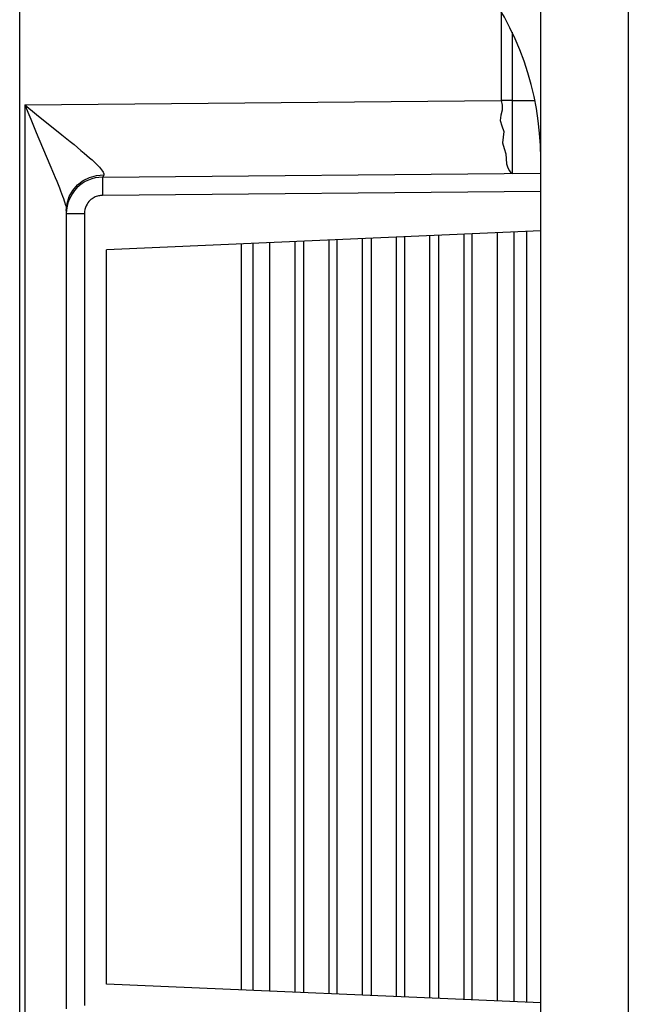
# Model space of a CAD drawing. Extents: x -841 to -216, y -127 to 601.
# Tile 4 of 201: x -831.87 to -823.53, y 193.69 to 207.19. Entities that reach past the tile are written whole.
import ezdxf

# ---------------------------------------------------------------- set-up
doc = ezdxf.new("R2010")
doc.units = 0
doc.header["$LTSCALE"] = 23.1
doc.layers.add('HEATSINK_AM_0', color=7, linetype='CONTINUOUS')

msp = doc.modelspace()

# ---------------------------------------------------------------- linework, layer by layer
at = {"layer": 'HEATSINK_AM_0', "color": 7}
for p, q in [((-823.531, 331.899), (-823.531, 142.357)), ((-824.731, 142.357), (-824.731, 330.699)), ((-831.87, 187.676), (-831.87, 210.623)), ((-825.272, 207.293), (-825.272, 206.078)), ((-825.124, 207.017), (-825.124, 206.078)), ((-831.8, 206.021), (-825.272, 206.078)), ((-825.124, 206.078), (-825.272, 206.078)), ((-825.124, 206.078), (-824.819, 206.081)), ((-831.8, 206.021), (-831.8, 192.177)), ((-831.8, 206.021), (-831.638, 205.89)), ((-831.638, 205.89), (-831.292, 205.611)), ((-831.643, 205.643), (-831.456, 205.199)), ((-830.735, 205.029), (-824.731, 205.082)), ((-824.731, 204.832), (-830.735, 204.779)), ((-831.231, 204.574), (-831.221, 204.67)), ((-831.231, 204.574), (-831.231, 193.625)), ((-831.231, 204.529), (-830.983, 204.529)), ((-830.983, 204.529), (-830.983, 193.669)), ((-824.731, 204.294), (-830.681, 204.034)), ((-825.093, 193.72), (-825.093, 204.278)), ((-824.92, 193.713), (-824.92, 204.286)), ((-828.095, 193.851), (-828.095, 204.147)), ((-827.98, 204.152), (-827.98, 193.846)), ((-827.634, 204.167), (-827.634, 193.831)), ((-827.518, 193.826), (-827.518, 204.172)), ((-827.172, 193.811), (-827.172, 204.188)), ((-827.056, 204.193), (-827.056, 193.806)), ((-826.71, 204.208), (-826.71, 193.791)), ((-826.594, 193.786), (-826.594, 204.213)), ((-826.248, 193.771), (-826.248, 204.228)), ((-826.132, 204.233), (-826.132, 193.766)), ((-825.786, 204.248), (-825.786, 193.751)), ((-825.671, 193.746), (-825.671, 204.253)), ((-825.324, 193.73), (-825.324, 204.268)), ((-830.681, 193.964), (-830.681, 204.034)), ((-828.837, 204.115), (-828.837, 193.884)), ((-828.675, 204.122), (-828.675, 193.877)), ((-828.442, 193.867), (-828.442, 204.132)), ((-824.731, 193.705), (-830.681, 193.964))]:
    msp.add_line(p, q, dxfattribs=at)
for points in [[(-825.272, 206.078), (-825.26, 206.015), (-825.259, 205.948), (-825.276, 205.878), (-825.287, 205.805), (-825.262, 205.731), (-825.236, 205.655), (-825.244, 205.578), (-825.253, 205.5), (-825.233, 205.423), (-825.209, 205.348)], [(-825.124, 206.078), (-825.123, 205.922), (-825.122, 205.769), (-825.121, 205.624), (-825.12, 205.491), (-825.12, 205.371), (-825.12, 205.269), (-825.121, 205.187), (-825.122, 205.127), (-825.123, 205.091), (-825.124, 205.078)], [(-831.8, 206.021), (-831.759, 205.92), (-831.719, 205.823), (-831.643, 205.643)], [(-831.292, 205.611), (-831.178, 205.518), (-831.125, 205.475), (-831.076, 205.435), (-831.03, 205.396), (-830.988, 205.36), (-830.948, 205.326), (-830.912, 205.294), (-830.879, 205.265), (-830.849, 205.237)], [(-830.849, 205.237), (-830.822, 205.212), (-830.799, 205.188), (-830.778, 205.167), (-830.761, 205.147), (-830.747, 205.129), (-830.735, 205.113), (-830.727, 205.099), (-830.721, 205.087), (-830.718, 205.076), (-830.717, 205.067), (-830.718, 205.059)], [(-825.209, 205.348), (-825.199, 205.213), (-825.181, 205.158), (-825.16, 205.116), (-825.141, 205.088), (-825.124, 205.078)], [(-831.456, 205.199), (-831.406, 205.081), (-831.384, 205.026), (-831.363, 204.975), (-831.343, 204.927), (-831.325, 204.883), (-831.309, 204.841), (-831.295, 204.803), (-831.282, 204.768), (-831.27, 204.735)], [(-831.221, 204.67), (-831.191, 204.763), (-831.144, 204.847), (-831.08, 204.922), (-831.002, 204.982), (-830.913, 205.026)], [(-830.913, 205.026), (-830.817, 205.052), (-830.718, 205.059)], [(-830.735, 205.029), (-830.735, 205.021), (-830.736, 204.996), (-830.736, 204.956), (-830.736, 204.904), (-830.735, 204.779)], [(-830.718, 205.059), (-830.722, 205.046), (-830.726, 205.037), (-830.731, 205.031), (-830.735, 205.029)], [(-831.27, 204.735), (-831.26, 204.706), (-831.252, 204.679), (-831.245, 204.655), (-831.239, 204.634), (-831.235, 204.616), (-831.233, 204.599), (-831.231, 204.586), (-831.231, 204.574)], [(-830.735, 204.779), (-830.749, 204.779), (-830.763, 204.778), (-830.777, 204.775), (-830.791, 204.772), (-830.806, 204.769), (-830.82, 204.764), (-830.834, 204.758), (-830.849, 204.751), (-830.863, 204.743), (-830.878, 204.733), (-830.893, 204.722), (-830.907, 204.709), (-830.921, 204.694), (-830.935, 204.677), (-830.947, 204.658), (-830.959, 204.637), (-830.968, 204.613), (-830.976, 204.587), (-830.981, 204.56), (-830.983, 204.529)]]:
    msp.add_lwpolyline(points, dxfattribs=at)
for centre, radius, start, end in [((-828.731, 205.288), 4, 0, 76.6373), ((-830.731, 204.529), 0.5, 90.5, 180.0052)]:
    msp.add_arc(centre, radius, start, end, dxfattribs=at)

doc.saveas('drawing.dxf')
